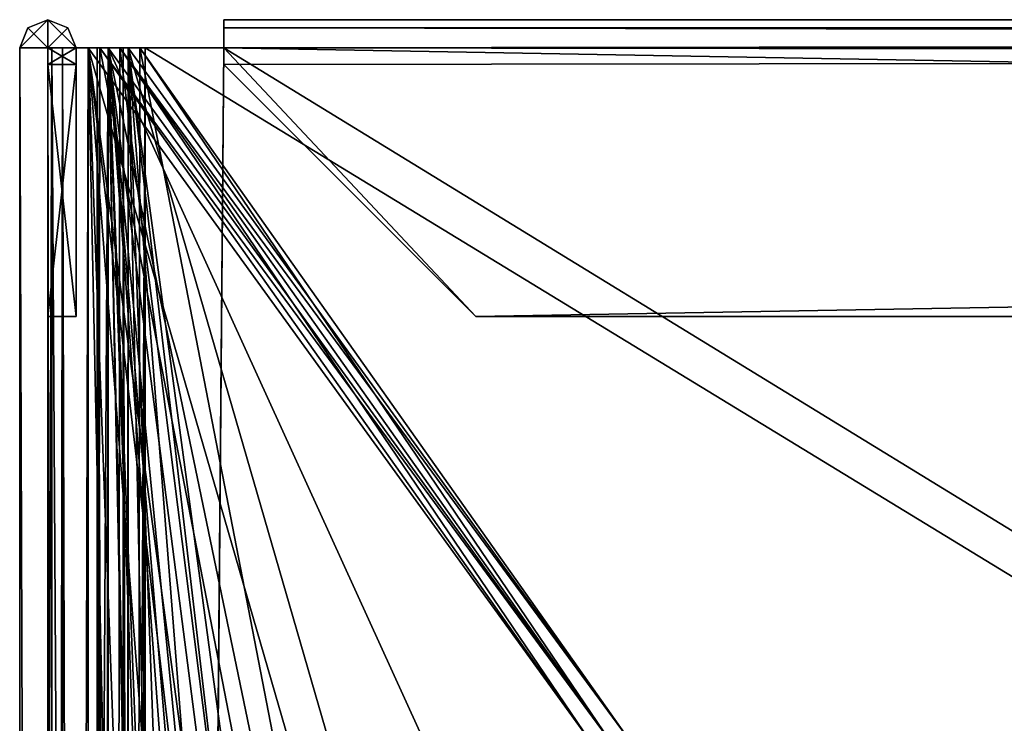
# Model space of a CAD drawing. Header units: inches. Extents: x -10 to 10, y -0.9 to 12.
# Tile 45 of 94: x -10 to -8.8, y 11.1 to 12. Entities that reach past the tile are written whole.
import ezdxf

# ---------------------------------------------------------------- set-up
doc = ezdxf.new("R2010")
doc.units = ezdxf.units.IN
doc.header["$LTSCALE"] = 65.326095
doc.header["$MEASUREMENT"] = 0
for name, color, linetype in [('1', 7, 'CONTINUOUS'), ('10', 7, 'CONTINUOUS'), ('13', 7, 'CONTINUOUS'), ('15', 7, 'CONTINUOUS'), ('16', 7, 'CONTINUOUS'), ('179', 7, 'CONTINUOUS'), ('18', 7, 'CONTINUOUS'), ('180', 7, 'CONTINUOUS'), ('181', 7, 'CONTINUOUS'), ('184', 7, 'CONTINUOUS'), ('185', 7, 'CONTINUOUS'), ('186', 7, 'CONTINUOUS'), ('194', 7, 'CONTINUOUS'), ('196', 7, 'CONTINUOUS'), ('2', 7, 'CONTINUOUS'), ('20', 7, 'CONTINUOUS'), ('209', 7, 'CONTINUOUS'), ('232', 7, 'CONTINUOUS'), ('233', 7, 'CONTINUOUS'), ('234', 7, 'CONTINUOUS'), ('236', 7, 'CONTINUOUS'), ('237', 7, 'CONTINUOUS'), ('239', 7, 'CONTINUOUS'), ('240', 7, 'CONTINUOUS'), ('242', 7, 'CONTINUOUS'), ('3', 7, 'CONTINUOUS'), ('33', 7, 'CONTINUOUS'), ('34', 7, 'CONTINUOUS'), ('4', 7, 'CONTINUOUS'), ('5', 7, 'CONTINUOUS'), ('529', 7, 'CONTINUOUS'), ('530', 7, 'CONTINUOUS'), ('531', 7, 'CONTINUOUS'), ('534', 7, 'CONTINUOUS'), ('535', 7, 'CONTINUOUS'), ('536', 7, 'CONTINUOUS'), ('541', 7, 'CONTINUOUS'), ('543', 7, 'CONTINUOUS'), ('544', 7, 'CONTINUOUS'), ('56', 7, 'CONTINUOUS'), ('562', 7, 'CONTINUOUS'), ('57', 7, 'CONTINUOUS'), ('58', 7, 'CONTINUOUS'), ('584', 7, 'CONTINUOUS'), ('585', 7, 'CONTINUOUS'), ('586', 7, 'CONTINUOUS'), ('587', 7, 'CONTINUOUS'), ('589', 7, 'CONTINUOUS'), ('59', 7, 'CONTINUOUS'), ('590', 7, 'CONTINUOUS'), ('593', 7, 'CONTINUOUS'), ('6', 7, 'CONTINUOUS'), ('60', 7, 'CONTINUOUS'), ('61', 7, 'CONTINUOUS'), ('62', 7, 'CONTINUOUS'), ('63', 7, 'CONTINUOUS'), ('64', 7, 'CONTINUOUS'), ('65', 7, 'CONTINUOUS'), ('66', 7, 'CONTINUOUS'), ('7', 7, 'CONTINUOUS'), ('8', 7, 'CONTINUOUS'), ('9', 7, 'CONTINUOUS')]:
    doc.layers.add(name, color=color, linetype=linetype)

msp = doc.modelspace()

# ---------------------------------------------------------------- linework, layer by layer
at = {"layer": '1', "color": 252, "linetype": 'Continuous', "true_color": 0x8b959c}
for points in [[(-9.9129, 12, 9.8621), (-9.8981, 12, 9.8473), (-9.2759, 11.12, 9.2251), (-9.9129, 12, 9.8621)], [(-9.9129, 0, 9.8621), (-9.9129, 12, 9.8621), (-9.6877, 1.331, 9.6369), (-9.9129, 0, 9.8621)], [(-9.9129, 12, 9.8621), (-9.2759, 11.12, 9.2251), (-9.4297, 10.331, 9.379), (-9.9129, 12, 9.8621)], [(-9.6877, 1.331, 9.6369), (-9.9129, 12, 9.8621), (-9.6877, 5.831, 9.6369), (-9.6877, 1.331, 9.6369)], [(-9.6877, 5.831, 9.6369), (-9.9129, 12, 9.8621), (-9.4297, 5.831, 9.379), (-9.6877, 5.831, 9.6369)], [(-9.4297, 5.831, 9.379), (-9.9129, 12, 9.8621), (-9.6547, 9.7985, 9.6039), (-9.4297, 5.831, 9.379)], [(-9.6547, 9.7985, 9.6039), (-9.9129, 12, 9.8621), (-9.6877, 10.331, 9.6369), (-9.6547, 9.7985, 9.6039)], [(-9.6877, 10.331, 9.6369), (-9.9129, 12, 9.8621), (-9.4297, 10.331, 9.379), (-9.6877, 10.331, 9.6369)]]:
    msp.add_3dface(points, dxfattribs=at)
at = {"layer": '10', "color": 252, "linetype": 'Continuous', "true_color": 0x8b959c}
for points in [[(-9.8875, 0, -9.8875), (-9.8875, 12, -9.8875), (-9.6659, 1.281, -9.6659), (-9.8875, 0, -9.8875)], [(-9.8875, 12, -9.8875), (-9.8727, 12, -9.8727), (-9.2505, 11.12, -9.2505), (-9.8875, 12, -9.8875)], [(-9.8875, 12, -9.8875), (-9.2505, 11.12, -9.2505), (-9.4007, 10.931, -9.4007), (-9.8875, 12, -9.8875)], [(-9.8875, 12, -9.8875), (-9.6659, 1.931, -9.6659), (-9.6659, 1.281, -9.6659), (-9.8875, 12, -9.8875)], [(-9.6659, 1.931, -9.6659), (-9.8875, 12, -9.8875), (-9.6659, 5.781, -9.6659), (-9.6659, 1.931, -9.6659)], [(-9.8875, 12, -9.8875), (-9.6659, 6.431, -9.6659), (-9.6659, 5.781, -9.6659), (-9.8875, 12, -9.8875)], [(-9.6659, 6.431, -9.6659), (-9.8875, 12, -9.8875), (-9.5902, 8.031, -9.5902), (-9.6659, 6.431, -9.6659)], [(-9.8875, 12, -9.8875), (-9.4007, 10.931, -9.4007), (-9.6659, 10.931, -9.6659), (-9.8875, 12, -9.8875)], [(-9.6659, 10.281, -9.6659), (-9.8875, 12, -9.8875), (-9.6659, 10.931, -9.6659), (-9.6659, 10.281, -9.6659)], [(-9.8875, 12, -9.8875), (-9.6659, 10.281, -9.6659), (-9.5048, 8.1007, -9.5048), (-9.8875, 12, -9.8875)], [(-9.5902, 8.031, -9.5902), (-9.8875, 12, -9.8875), (-9.5618, 8.1007, -9.5618), (-9.5902, 8.031, -9.5902)], [(-9.5618, 8.1007, -9.5618), (-9.8875, 12, -9.8875), (-9.5048, 8.1007, -9.5048), (-9.5618, 8.1007, -9.5618)]]:
    msp.add_3dface(points, dxfattribs=at)
at = {"layer": '13', "color": 252, "linetype": 'Continuous', "true_color": 0x8b959c}
for points in [[(-9.8981, 12, 9.8473), (-9.9129, 12, 9.8621), (-9.8875, 12, 9.8875), (-9.8981, 12, 9.8473)], [(-9.8981, 12, 9.8473), (-9.8875, 12, 9.8875), (-9.8727, 12, 9.8727), (-9.8981, 12, 9.8473)]]:
    msp.add_3dface(points, dxfattribs=at)
at = {"layer": '15', "color": 252, "linetype": 'Continuous', "true_color": 0x8b959c}
for points in [[(-10, 12, 9.8409), (-9.9593, 12, 9.9018), (-9.9641, 12, 9.8409), (-10, 12, 9.8409)], [(-9.9641, 12, 9.8409), (-9.9593, 12, 9.9018), (-9.9456, 12, 9.8686), (-9.9641, 12, 9.8409)], [(-9.9129, 12, 9.8621), (-9.9593, 12, 9.9018), (-9.8875, 12, 9.8875), (-9.9129, 12, 9.8621)], [(-9.9593, 12, 9.9018), (-9.9129, 12, 9.8621), (-9.9456, 12, 9.8686), (-9.9593, 12, 9.9018)]]:
    msp.add_3dface(points, dxfattribs=at)
at = {"layer": '16', "color": 252, "linetype": 'Continuous', "true_color": 0x8b959c}
for points in [[(-10, 12, 9.7409), (-10, 12, 9.8409), (-9.9641, 12, 9.7409), (-10, 12, 9.7409)], [(-10, 12, 9.8409), (-9.9641, 12, 9.8409), (-9.9641, 12, 9.7409), (-10, 12, 9.8409)]]:
    msp.add_3dface(points, dxfattribs=at)
at = {"layer": '179', "color": 252, "linetype": 'Continuous', "true_color": 0x8b959c}
for points in [[(-9.8409, 0, 9.9641), (-9.8409, 12, 9.9641), (-9.7409, 12, 9.9641), (-9.8409, 0, 9.9641)], [(9.8409, 0, 9.9641), (-9.8409, 0, 9.9641), (9.8409, 12, 9.9641), (9.8409, 0, 9.9641)], [(9.8409, 12, 9.9641), (-9.8409, 0, 9.9641), (9.7409, 12, 9.9641), (9.8409, 12, 9.9641)], [(-9.8409, 0, 9.9641), (-9.7409, 12, 9.9641), (9.7409, 12, 9.9641), (-9.8409, 0, 9.9641)]]:
    msp.add_3dface(points, dxfattribs=at)
at = {"layer": '18', "color": 252, "linetype": 'Continuous', "true_color": 0x8b959c}
for points in [[(-9.9593, 12, -9.9018), (-10, 12, -9.8409), (-9.9641, 12, -9.8409), (-9.9593, 12, -9.9018)], [(-9.9593, 12, -9.9018), (-9.9641, 12, -9.8409), (-9.9456, 12, -9.8686), (-9.9593, 12, -9.9018)], [(-9.9129, 12, -9.8621), (-9.8875, 12, -9.8875), (-9.9593, 12, -9.9018), (-9.9129, 12, -9.8621)], [(-9.9129, 12, -9.8621), (-9.9593, 12, -9.9018), (-9.9456, 12, -9.8686), (-9.9129, 12, -9.8621)]]:
    msp.add_3dface(points, dxfattribs=at)
at = {"layer": '180', "color": 252, "linetype": 'Continuous', "true_color": 0x8b959c}
for points in [[(-9.8621, 0, 9.9129), (-9.8621, 12, 9.9129), (-9.8686, 12, 9.9456), (-9.8621, 0, 9.9129)], [(-9.8686, 0, 9.9456), (-9.8621, 0, 9.9129), (-9.8686, 12, 9.9456), (-9.8686, 0, 9.9456)], [(-9.8409, 0, 9.9641), (-9.8686, 0, 9.9456), (-9.8409, 12, 9.9641), (-9.8409, 0, 9.9641)], [(-9.8409, 12, 9.9641), (-9.8686, 0, 9.9456), (-9.8686, 12, 9.9456), (-9.8409, 12, 9.9641)]]:
    msp.add_3dface(points, dxfattribs=at)
at = {"layer": '181', "color": 252, "linetype": 'Continuous', "true_color": 0x8b959c}
for points in [[(-9.8621, 12, 9.9129), (-9.8621, 0, 9.9129), (-9.8473, 12, 9.8981), (-9.8621, 12, 9.9129)], [(-9.8473, 12, 9.8981), (-9.8621, 0, 9.9129), (-9.6405, 10.931, 9.6913), (-9.8473, 12, 9.8981)], [(-9.2251, 11.12, 9.2759), (-9.8473, 12, 9.8981), (-9.6405, 10.931, 9.6913), (-9.2251, 11.12, 9.2759)]]:
    msp.add_3dface(points, dxfattribs=at)
at = {"layer": '184', "color": 252, "linetype": 'Continuous', "true_color": 0x8b959c}
for points in [[(-9.8409, 0, 10), (9.8409, 0, 10), (-9.8409, 12, 10), (-9.8409, 0, 10)], [(-9.8409, 12, 10), (9.8409, 0, 10), (-9.7409, 12, 10), (-9.8409, 12, 10)], [(-9.7409, 12, 10), (9.8409, 0, 10), (9.7409, 12, 10), (-9.7409, 12, 10)]]:
    msp.add_3dface(points, dxfattribs=at)
at = {"layer": '185', "color": 252, "linetype": 'Continuous', "true_color": 0x8b959c}
for points in [[(-9.8409, 0, 10), (-9.8409, 12, 10), (-9.9018, 12, 9.9593), (-9.8409, 0, 10)], [(-9.9018, 0, 9.9593), (-9.8409, 0, 10), (-9.9018, 12, 9.9593), (-9.9018, 0, 9.9593)], [(-9.8875, 0, 9.8875), (-9.9018, 0, 9.9593), (-9.8875, 12, 9.8875), (-9.8875, 0, 9.8875)], [(-9.8875, 12, 9.8875), (-9.9018, 0, 9.9593), (-9.9018, 12, 9.9593), (-9.8875, 12, 9.8875)]]:
    msp.add_3dface(points, dxfattribs=at)
at = {"layer": '186', "color": 252, "linetype": 'Continuous', "true_color": 0x8b959c}
for points in [[(-9.8875, 0, 9.8875), (-9.8875, 12, 9.8875), (-9.6659, 1.281, 9.6659), (-9.8875, 0, 9.8875)], [(-9.8875, 12, 9.8875), (-9.8727, 12, 9.8727), (-9.2505, 11.12, 9.2505), (-9.8875, 12, 9.8875)], [(-9.8875, 12, 9.8875), (-9.2505, 11.12, 9.2505), (-9.4007, 10.931, 9.4007), (-9.8875, 12, 9.8875)], [(-9.8875, 12, 9.8875), (-9.6659, 1.931, 9.6659), (-9.6659, 1.281, 9.6659), (-9.8875, 12, 9.8875)], [(-9.6659, 1.931, 9.6659), (-9.8875, 12, 9.8875), (-9.6659, 5.781, 9.6659), (-9.6659, 1.931, 9.6659)], [(-9.8875, 12, 9.8875), (-9.6659, 6.431, 9.6659), (-9.6659, 5.781, 9.6659), (-9.8875, 12, 9.8875)], [(-9.6659, 6.431, 9.6659), (-9.8875, 12, 9.8875), (-9.5902, 8.031, 9.5902), (-9.6659, 6.431, 9.6659)], [(-9.8875, 12, 9.8875), (-9.4007, 10.931, 9.4007), (-9.6659, 10.931, 9.6659), (-9.8875, 12, 9.8875)], [(-9.6659, 10.281, 9.6659), (-9.8875, 12, 9.8875), (-9.6659, 10.931, 9.6659), (-9.6659, 10.281, 9.6659)], [(-9.8875, 12, 9.8875), (-9.6659, 10.281, 9.6659), (-9.5048, 8.1007, 9.5048), (-9.8875, 12, 9.8875)], [(-9.5902, 8.031, 9.5902), (-9.8875, 12, 9.8875), (-9.5618, 8.1007, 9.5618), (-9.5902, 8.031, 9.5902)], [(-9.5618, 8.1007, 9.5618), (-9.8875, 12, 9.8875), (-9.5048, 8.1007, 9.5048), (-9.5618, 8.1007, 9.5618)]]:
    msp.add_3dface(points, dxfattribs=at)
at = {"layer": '194', "color": 252, "linetype": 'Continuous', "true_color": 0x8b959c}
for points in [[(-9.8621, 12, 9.9129), (-9.8875, 12, 9.8875), (-9.9018, 12, 9.9593), (-9.8621, 12, 9.9129)], [(-9.8621, 12, 9.9129), (-9.9018, 12, 9.9593), (-9.8686, 12, 9.9456), (-9.8621, 12, 9.9129)], [(-9.9018, 12, 9.9593), (-9.8409, 12, 10), (-9.8409, 12, 9.9641), (-9.9018, 12, 9.9593)], [(-9.9018, 12, 9.9593), (-9.8409, 12, 9.9641), (-9.8686, 12, 9.9456), (-9.9018, 12, 9.9593)]]:
    msp.add_3dface(points, dxfattribs=at)
at = {"layer": '196', "color": 252, "linetype": 'Continuous', "true_color": 0x8b959c}
for points in [[(-9.8875, 12, 9.8875), (-9.8621, 12, 9.9129), (-9.8727, 12, 9.8727), (-9.8875, 12, 9.8875)], [(-9.8621, 12, 9.9129), (-9.8473, 12, 9.8981), (-9.8727, 12, 9.8727), (-9.8621, 12, 9.9129)]]:
    msp.add_3dface(points, dxfattribs=at)
at = {"layer": '2', "color": 252, "linetype": 'Continuous', "true_color": 0x8b959c}
for points in [[(-9.9456, 0, 9.8686), (-9.9641, 0, 9.8409), (-9.9456, 12, 9.8686), (-9.9456, 0, 9.8686)], [(-9.9641, 0, 9.8409), (-9.9641, 12, 9.8409), (-9.9456, 12, 9.8686), (-9.9641, 0, 9.8409)], [(-9.9129, 12, 9.8621), (-9.9129, 0, 9.8621), (-9.9456, 0, 9.8686), (-9.9129, 12, 9.8621)], [(-9.9129, 12, 9.8621), (-9.9456, 0, 9.8686), (-9.9456, 12, 9.8686), (-9.9129, 12, 9.8621)]]:
    msp.add_3dface(points, dxfattribs=at)
at = {"layer": '20', "color": 252, "linetype": 'Continuous', "true_color": 0x8b959c}
for points in [[(-9.9129, 12, -9.8621), (-9.8981, 12, -9.8473), (-9.8727, 12, -9.8727), (-9.9129, 12, -9.8621)], [(-9.8875, 12, -9.8875), (-9.9129, 12, -9.8621), (-9.8727, 12, -9.8727), (-9.8875, 12, -9.8875)]]:
    msp.add_3dface(points, dxfattribs=at)
at = {"layer": '209', "color": 252, "linetype": 'Continuous', "true_color": 0x8b959c}
for points in [[(-9.8473, 12, 9.8981), (-9.2251, 11.12, 9.2759), (-9.8727, 12, 9.8727), (-9.8473, 12, 9.8981)], [(-9.8727, 12, 9.8727), (-9.2251, 11.12, 9.2759), (-9.2505, 11.12, 9.2505), (-9.8727, 12, 9.8727)]]:
    msp.add_3dface(points, dxfattribs=at)
at = {"layer": '232', "color": 252, "linetype": 'Continuous', "true_color": 0x8b959c}
for points in [[(-9.7409, 12.0359, 9.9641), (-9.7409, 12.0254, 9.9895), (9.7409, 12.0359, 9.9641), (-9.7409, 12.0359, 9.9641)], [(9.7409, 12.0359, 9.9641), (-9.7409, 12.0254, 9.9895), (9.7409, 12.0254, 9.9895), (9.7409, 12.0359, 9.9641)], [(-9.7409, 12.0254, 9.9387), (-9.7409, 12.0359, 9.9641), (9.7409, 12.0254, 9.9387), (-9.7409, 12.0254, 9.9387)], [(9.7409, 12.0254, 9.9387), (-9.7409, 12.0359, 9.9641), (9.7409, 12.0359, 9.9641), (9.7409, 12.0254, 9.9387)], [(-9.7409, 12, 10), (9.7409, 12, 10), (9.7409, 12.0254, 9.9895), (-9.7409, 12, 10)], [(-9.7409, 12.0254, 9.9895), (-9.7409, 12, 10), (9.7409, 12.0254, 9.9895), (-9.7409, 12.0254, 9.9895)], [(9.7409, 12, 9.9282), (-9.7409, 12, 9.9282), (-9.7409, 12.0254, 9.9387), (9.7409, 12, 9.9282)], [(9.7409, 12, 9.9282), (-9.7409, 12.0254, 9.9387), (9.7409, 12.0254, 9.9387), (9.7409, 12, 9.9282)]]:
    msp.add_3dface(points, dxfattribs=at)
at = {"layer": '233', "color": 252, "linetype": 'Continuous', "true_color": 0x8b959c}
for points in [[(-9.7409, 12, 9.9282), (9.7409, 12, 9.9282), (-9.7409, 11.979, 9.9282), (-9.7409, 12, 9.9282)], [(-9.7409, 11.979, 9.9282), (9.7409, 12, 9.9282), (-9.4209, 11.659, 9.9282), (-9.7409, 11.979, 9.9282)], [(-9.4209, 11.659, 9.9282), (9.7409, 12, 9.9282), (9.4209, 11.659, 9.9282), (-9.4209, 11.659, 9.9282)]]:
    msp.add_3dface(points, dxfattribs=at)
at = {"layer": '234', "color": 252, "linetype": 'Continuous', "true_color": 0x8b959c}
for points in [[(9.7409, 12, 9.9641), (-9.7409, 12, 9.9641), (9.7409, 11.979, 9.9641), (9.7409, 12, 9.9641)], [(9.4209, 11.659, 9.9641), (-9.7409, 12, 9.9641), (-9.4209, 11.659, 9.9641), (9.4209, 11.659, 9.9641)], [(-9.7409, 12, 9.9641), (9.4209, 11.659, 9.9641), (9.7409, 11.979, 9.9641), (-9.7409, 12, 9.9641)], [(-9.4209, 11.659, 9.9641), (-9.7409, 12, 9.9641), (-9.7409, 11.979, 9.9641), (-9.4209, 11.659, 9.9641)]]:
    msp.add_3dface(points, dxfattribs=at)
at = {"layer": '236', "color": 252, "linetype": 'Continuous', "true_color": 0x8b959c}
for points in [[(-9.7409, 12, 9.9282), (-9.7409, 11.979, 9.9282), (-9.7409, 11.979, 9.9641), (-9.7409, 12, 9.9282)], [(-9.7409, 12, 9.9641), (-9.7409, 12, 9.9282), (-9.7409, 11.979, 9.9641), (-9.7409, 12, 9.9641)]]:
    msp.add_3dface(points, dxfattribs=at)
at = {"layer": '237', "color": 252, "linetype": 'Continuous', "true_color": 0x8b959c}
for points in [[(-9.4209, 11.659, 9.9282), (9.4209, 11.659, 9.9282), (-9.4209, 11.659, 9.9641), (-9.4209, 11.659, 9.9282)], [(9.4209, 11.659, 9.9282), (9.4209, 11.659, 9.9641), (-9.4209, 11.659, 9.9641), (9.4209, 11.659, 9.9282)]]:
    msp.add_3dface(points, dxfattribs=at)
at = {"layer": '239', "color": 252, "linetype": 'Continuous', "true_color": 0x8b959c}
for points in [[(-9.7409, 12, 10), (-9.7409, 12.0254, 9.9895), (-9.7409, 12.0359, 9.9641), (-9.7409, 12, 10)], [(-9.7409, 12, 10), (-9.7409, 12.0359, 9.9641), (-9.7409, 12, 9.9641), (-9.7409, 12, 10)], [(-9.7409, 12.0359, 9.9641), (-9.7409, 12.0254, 9.9387), (-9.7409, 12, 9.9641), (-9.7409, 12.0359, 9.9641)], [(-9.7409, 12.0254, 9.9387), (-9.7409, 12, 9.9282), (-9.7409, 12, 9.9641), (-9.7409, 12.0254, 9.9387)]]:
    msp.add_3dface(points, dxfattribs=at)
at = {"layer": '240', "color": 252, "linetype": 'Continuous', "true_color": 0x8b959c}
for points in [[(-9.8409, 12, 10), (-9.7409, 12, 10), (-9.8409, 12, 9.9641), (-9.8409, 12, 10)], [(-9.8409, 12, 9.9641), (-9.7409, 12, 10), (-9.7409, 12, 9.9641), (-9.8409, 12, 9.9641)]]:
    msp.add_3dface(points, dxfattribs=at)
at = {"layer": '242', "color": 252, "linetype": 'Continuous', "true_color": 0x8b959c}
for points in [[(-9.7409, 11.979, 9.9282), (-9.4209, 11.659, 9.9282), (-9.7409, 11.979, 9.9641), (-9.7409, 11.979, 9.9282)], [(-9.4209, 11.659, 9.9282), (-9.4209, 11.659, 9.9641), (-9.7409, 11.979, 9.9641), (-9.4209, 11.659, 9.9282)]]:
    msp.add_3dface(points, dxfattribs=at)
at = {"layer": '3', "color": 252, "linetype": 'Continuous', "true_color": 0x8b959c}
for points in [[(-9.9641, 0, -9.8409), (-9.9641, 12, -9.8409), (-9.9641, 12, -9.7409), (-9.9641, 0, -9.8409)], [(-9.9641, 0, 9.8409), (-9.9641, 0, -9.8409), (-9.9641, 12, 9.8409), (-9.9641, 0, 9.8409)], [(-9.9641, 12, 9.8409), (-9.9641, 0, -9.8409), (-9.9641, 12, 9.7409), (-9.9641, 12, 9.8409)], [(-9.9641, 0, -9.8409), (-9.9641, 12, -9.7409), (-9.9641, 12, 9.7409), (-9.9641, 0, -9.8409)]]:
    msp.add_3dface(points, dxfattribs=at)
at = {"layer": '33', "color": 252, "linetype": 'Continuous', "true_color": 0x8b959c}
for points in [[(-9.8981, 12, -9.8473), (-9.2759, 11.12, -9.2251), (-9.8727, 12, -9.8727), (-9.8981, 12, -9.8473)], [(-9.8727, 12, -9.8727), (-9.2759, 11.12, -9.2251), (-9.2505, 11.12, -9.2505), (-9.8727, 12, -9.8727)]]:
    msp.add_3dface(points, dxfattribs=at)
at = {"layer": '34', "color": 252, "linetype": 'Continuous', "true_color": 0x8b959c}
for points in [[(-9.2759, 11.12, 9.2251), (-9.8981, 12, 9.8473), (-9.2505, 11.12, 9.2505), (-9.2759, 11.12, 9.2251)], [(-9.2505, 11.12, 9.2505), (-9.8981, 12, 9.8473), (-9.8727, 12, 9.8727), (-9.2505, 11.12, 9.2505)]]:
    msp.add_3dface(points, dxfattribs=at)
at = {"layer": '4', "color": 252, "linetype": 'Continuous', "true_color": 0x8b959c}
for points in [[(-9.9641, 0, -9.8409), (-9.9456, 0, -9.8686), (-9.9641, 12, -9.8409), (-9.9641, 0, -9.8409)], [(-9.9641, 12, -9.8409), (-9.9456, 0, -9.8686), (-9.9456, 12, -9.8686), (-9.9641, 12, -9.8409)], [(-9.9129, 0, -9.8621), (-9.9129, 12, -9.8621), (-9.9456, 12, -9.8686), (-9.9129, 0, -9.8621)], [(-9.9456, 0, -9.8686), (-9.9129, 0, -9.8621), (-9.9456, 12, -9.8686), (-9.9456, 0, -9.8686)]]:
    msp.add_3dface(points, dxfattribs=at)
at = {"layer": '5', "color": 252, "linetype": 'Continuous', "true_color": 0x8b959c}
for points in [[(-9.9129, 12, -9.8621), (-9.9129, 0, -9.8621), (-9.8981, 12, -9.8473), (-9.9129, 12, -9.8621)], [(-9.8981, 12, -9.8473), (-9.9129, 0, -9.8621), (-9.6913, 10.931, -9.6405), (-9.8981, 12, -9.8473)], [(-9.2759, 11.12, -9.2251), (-9.8981, 12, -9.8473), (-9.6913, 10.931, -9.6405), (-9.2759, 11.12, -9.2251)]]:
    msp.add_3dface(points, dxfattribs=at)
at = {"layer": '529', "color": 252, "linetype": 'Continuous', "true_color": 0x8b959c}
for points in [[(-9.8621, 12, -9.9129), (-9.8473, 12, -9.8981), (-9.2251, 11.12, -9.2759), (-9.8621, 12, -9.9129)], [(-9.8621, 0, -9.9129), (-9.8621, 12, -9.9129), (-9.6369, 1.331, -9.6877), (-9.8621, 0, -9.9129)], [(-9.8621, 12, -9.9129), (-9.2251, 11.12, -9.2759), (-9.379, 10.331, -9.4297), (-9.8621, 12, -9.9129)], [(-9.6369, 1.331, -9.6877), (-9.8621, 12, -9.9129), (-9.6369, 5.831, -9.6877), (-9.6369, 1.331, -9.6877)], [(-9.6369, 5.831, -9.6877), (-9.8621, 12, -9.9129), (-9.379, 5.831, -9.4297), (-9.6369, 5.831, -9.6877)], [(-9.379, 5.831, -9.4297), (-9.8621, 12, -9.9129), (-9.6039, 9.7985, -9.6547), (-9.379, 5.831, -9.4297)], [(-9.6039, 9.7985, -9.6547), (-9.8621, 12, -9.9129), (-9.6369, 10.331, -9.6877), (-9.6039, 9.7985, -9.6547)], [(-9.6369, 10.331, -9.6877), (-9.8621, 12, -9.9129), (-9.379, 10.331, -9.4297), (-9.6369, 10.331, -9.6877)]]:
    msp.add_3dface(points, dxfattribs=at)
at = {"layer": '530', "color": 252, "linetype": 'Continuous', "true_color": 0x8b959c}
for points in [[(-9.8621, 12, -9.9129), (-9.8621, 0, -9.9129), (-9.8686, 0, -9.9456), (-9.8621, 12, -9.9129)], [(-9.8621, 12, -9.9129), (-9.8686, 0, -9.9456), (-9.8686, 12, -9.9456), (-9.8621, 12, -9.9129)], [(-9.8686, 0, -9.9456), (-9.8409, 0, -9.9641), (-9.8686, 12, -9.9456), (-9.8686, 0, -9.9456)], [(-9.8409, 0, -9.9641), (-9.8409, 12, -9.9641), (-9.8686, 12, -9.9456), (-9.8409, 0, -9.9641)]]:
    msp.add_3dface(points, dxfattribs=at)
at = {"layer": '531', "color": 252, "linetype": 'Continuous', "true_color": 0x8b959c}
for points in [[(-9.8409, 0, -9.9641), (9.8409, 0, -9.9641), (-9.8409, 12, -9.9641), (-9.8409, 0, -9.9641)], [(-9.8409, 12, -9.9641), (9.8409, 0, -9.9641), (-9.7409, 12, -9.9641), (-9.8409, 12, -9.9641)], [(9.8409, 0, -9.9641), (9.7409, 12, -9.9641), (-9.7409, 12, -9.9641), (9.8409, 0, -9.9641)]]:
    msp.add_3dface(points, dxfattribs=at)
at = {"layer": '534', "color": 252, "linetype": 'Continuous', "true_color": 0x8b959c}
for points in [[(-9.8875, 12, -9.8875), (-9.8875, 0, -9.8875), (-9.8727, 12, -9.8727), (-9.8875, 12, -9.8875)], [(-9.8727, 12, -9.8727), (-9.8875, 0, -9.8875), (-9.6623, 10.331, -9.6623), (-9.8727, 12, -9.8727)], [(-9.2505, 11.12, -9.2505), (-9.8727, 12, -9.8727), (-9.6623, 10.331, -9.6623), (-9.2505, 11.12, -9.2505)]]:
    msp.add_3dface(points, dxfattribs=at)
at = {"layer": '535', "color": 252, "linetype": 'Continuous', "true_color": 0x8b959c}
for points in [[(-9.9018, 0, -9.9593), (-9.8875, 0, -9.8875), (-9.9018, 12, -9.9593), (-9.9018, 0, -9.9593)], [(-9.9018, 12, -9.9593), (-9.8875, 0, -9.8875), (-9.8875, 12, -9.8875), (-9.9018, 12, -9.9593)], [(-9.8409, 0, -10), (-9.9018, 0, -9.9593), (-9.8409, 12, -10), (-9.8409, 0, -10)], [(-9.8409, 12, -10), (-9.9018, 0, -9.9593), (-9.9018, 12, -9.9593), (-9.8409, 12, -10)]]:
    msp.add_3dface(points, dxfattribs=at)
at = {"layer": '536', "color": 252, "linetype": 'Continuous', "true_color": 0x8b959c}
for points in [[(-9.8409, 0, -10), (-9.8409, 12, -10), (-9.7409, 12, -10), (-9.8409, 0, -10)], [(9.8409, 0, -10), (-9.8409, 0, -10), (9.8409, 12, -10), (9.8409, 0, -10)], [(9.8409, 12, -10), (-9.8409, 0, -10), (9.7409, 12, -10), (9.8409, 12, -10)], [(9.7409, 12, -10), (-9.8409, 0, -10), (-9.7409, 12, -10), (9.7409, 12, -10)]]:
    msp.add_3dface(points, dxfattribs=at)
at = {"layer": '541', "color": 252, "linetype": 'Continuous', "true_color": 0x8b959c}
for points in [[(-9.8473, 12, -9.8981), (-9.8621, 12, -9.9129), (-9.8875, 12, -9.8875), (-9.8473, 12, -9.8981)], [(-9.8473, 12, -9.8981), (-9.8875, 12, -9.8875), (-9.8727, 12, -9.8727), (-9.8473, 12, -9.8981)]]:
    msp.add_3dface(points, dxfattribs=at)
at = {"layer": '543', "color": 252, "linetype": 'Continuous', "true_color": 0x8b959c}
for points in [[(-9.8621, 12, -9.9129), (-9.9018, 12, -9.9593), (-9.8875, 12, -9.8875), (-9.8621, 12, -9.9129)], [(-9.9018, 12, -9.9593), (-9.8621, 12, -9.9129), (-9.8686, 12, -9.9456), (-9.9018, 12, -9.9593)], [(-9.8409, 12, -10), (-9.9018, 12, -9.9593), (-9.8409, 12, -9.9641), (-9.8409, 12, -10)], [(-9.8409, 12, -9.9641), (-9.9018, 12, -9.9593), (-9.8686, 12, -9.9456), (-9.8409, 12, -9.9641)]]:
    msp.add_3dface(points, dxfattribs=at)
at = {"layer": '544', "color": 252, "linetype": 'Continuous', "true_color": 0x8b959c}
for points in [[(-9.7409, 12, -10), (-9.8409, 12, -10), (-9.7409, 12, -9.9641), (-9.7409, 12, -10)], [(-9.8409, 12, -10), (-9.8409, 12, -9.9641), (-9.7409, 12, -9.9641), (-9.8409, 12, -10)]]:
    msp.add_3dface(points, dxfattribs=at)
at = {"layer": '56', "color": 252, "linetype": 'Continuous', "true_color": 0x8b959c}
for points in [[(-10, 12, -9.7409), (-10, 12, 9.7409), (-9.9895, 12.0254, 9.7409), (-10, 12, -9.7409)], [(-9.9895, 12.0254, -9.7409), (-10, 12, -9.7409), (-9.9895, 12.0254, 9.7409), (-9.9895, 12.0254, -9.7409)], [(-9.9641, 12.0359, -9.7409), (-9.9895, 12.0254, -9.7409), (-9.9641, 12.0359, 9.7409), (-9.9641, 12.0359, -9.7409)], [(-9.9641, 12.0359, 9.7409), (-9.9895, 12.0254, -9.7409), (-9.9895, 12.0254, 9.7409), (-9.9641, 12.0359, 9.7409)], [(-9.9387, 12.0254, -9.7409), (-9.9641, 12.0359, -9.7409), (-9.9387, 12.0254, 9.7409), (-9.9387, 12.0254, -9.7409)], [(-9.9387, 12.0254, 9.7409), (-9.9641, 12.0359, -9.7409), (-9.9641, 12.0359, 9.7409), (-9.9387, 12.0254, 9.7409)], [(-9.9282, 12, 9.7409), (-9.9282, 12, -9.7409), (-9.9387, 12.0254, -9.7409), (-9.9282, 12, 9.7409)], [(-9.9282, 12, 9.7409), (-9.9387, 12.0254, -9.7409), (-9.9387, 12.0254, 9.7409), (-9.9282, 12, 9.7409)]]:
    msp.add_3dface(points, dxfattribs=at)
at = {"layer": '562', "color": 252, "linetype": 'Continuous', "true_color": 0x8b959c}
for points in [[(-9.2505, 11.12, -9.2505), (-9.8473, 12, -9.8981), (-9.8727, 12, -9.8727), (-9.2505, 11.12, -9.2505)], [(-9.2251, 11.12, -9.2759), (-9.8473, 12, -9.8981), (-9.2505, 11.12, -9.2505), (-9.2251, 11.12, -9.2759)]]:
    msp.add_3dface(points, dxfattribs=at)
at = {"layer": '57', "color": 252, "linetype": 'Continuous', "true_color": 0x8b959c}
for points in [[(-9.9282, 12, 9.7409), (-9.9282, 11.979, 9.7409), (-9.9282, 11.659, 9.4209), (-9.9282, 12, 9.7409)], [(-9.9282, 12, -9.7409), (-9.9282, 12, 9.7409), (-9.9282, 11.979, -9.7409), (-9.9282, 12, -9.7409)], [(-9.9282, 11.979, -9.7409), (-9.9282, 12, 9.7409), (-9.9282, 11.659, -9.4209), (-9.9282, 11.979, -9.7409)], [(-9.9282, 11.659, -9.4209), (-9.9282, 12, 9.7409), (-9.9282, 11.659, 9.4209), (-9.9282, 11.659, -9.4209)]]:
    msp.add_3dface(points, dxfattribs=at)
at = {"layer": '58', "color": 252, "linetype": 'Continuous', "true_color": 0x8b959c}
for points in [[(-9.9641, 12, 9.7409), (-9.9641, 12, -9.7409), (-9.9641, 11.979, 9.7409), (-9.9641, 12, 9.7409)], [(-9.9641, 11.659, 9.4209), (-9.9641, 12, -9.7409), (-9.9641, 11.659, -9.4209), (-9.9641, 11.659, 9.4209)], [(-9.9641, 12, -9.7409), (-9.9641, 11.659, 9.4209), (-9.9641, 11.979, 9.7409), (-9.9641, 12, -9.7409)], [(-9.9641, 11.659, -9.4209), (-9.9641, 12, -9.7409), (-9.9641, 11.979, -9.7409), (-9.9641, 11.659, -9.4209)]]:
    msp.add_3dface(points, dxfattribs=at)
at = {"layer": '584', "color": 252, "linetype": 'Continuous', "true_color": 0x8b959c}
for points in [[(9.7409, 12.0359, -9.9641), (9.7409, 12.0254, -9.9895), (-9.7409, 12.0359, -9.9641), (9.7409, 12.0359, -9.9641)], [(-9.7409, 12.0359, -9.9641), (9.7409, 12.0254, -9.9895), (-9.7409, 12.0254, -9.9895), (-9.7409, 12.0359, -9.9641)], [(9.7409, 12.0254, -9.9387), (9.7409, 12.0359, -9.9641), (-9.7409, 12.0254, -9.9387), (9.7409, 12.0254, -9.9387)], [(-9.7409, 12.0254, -9.9387), (9.7409, 12.0359, -9.9641), (-9.7409, 12.0359, -9.9641), (-9.7409, 12.0254, -9.9387)], [(9.7409, 12, -10), (-9.7409, 12, -10), (-9.7409, 12.0254, -9.9895), (9.7409, 12, -10)], [(9.7409, 12.0254, -9.9895), (9.7409, 12, -10), (-9.7409, 12.0254, -9.9895), (9.7409, 12.0254, -9.9895)], [(-9.7409, 12, -9.9282), (9.7409, 12, -9.9282), (9.7409, 12.0254, -9.9387), (-9.7409, 12, -9.9282)], [(-9.7409, 12, -9.9282), (9.7409, 12.0254, -9.9387), (-9.7409, 12.0254, -9.9387), (-9.7409, 12, -9.9282)]]:
    msp.add_3dface(points, dxfattribs=at)
at = {"layer": '585', "color": 252, "linetype": 'Continuous', "true_color": 0x8b959c}
for points in [[(-9.7409, 12, -9.9282), (-9.7409, 11.979, -9.9282), (-9.4209, 11.659, -9.9282), (-9.7409, 12, -9.9282)], [(9.7409, 12, -9.9282), (-9.7409, 12, -9.9282), (9.7409, 11.979, -9.9282), (9.7409, 12, -9.9282)], [(9.7409, 11.979, -9.9282), (-9.7409, 12, -9.9282), (9.4209, 11.659, -9.9282), (9.7409, 11.979, -9.9282)], [(9.4209, 11.659, -9.9282), (-9.7409, 12, -9.9282), (-9.4209, 11.659, -9.9282), (9.4209, 11.659, -9.9282)]]:
    msp.add_3dface(points, dxfattribs=at)
at = {"layer": '586', "color": 252, "linetype": 'Continuous', "true_color": 0x8b959c}
for points in [[(-9.7409, 12, -9.9641), (9.7409, 12, -9.9641), (-9.7409, 11.979, -9.9641), (-9.7409, 12, -9.9641)], [(9.7409, 12, -9.9641), (-9.4209, 11.659, -9.9641), (-9.7409, 11.979, -9.9641), (9.7409, 12, -9.9641)], [(-9.4209, 11.659, -9.9641), (9.7409, 12, -9.9641), (9.4209, 11.659, -9.9641), (-9.4209, 11.659, -9.9641)]]:
    msp.add_3dface(points, dxfattribs=at)
at = {"layer": '587', "color": 252, "linetype": 'Continuous', "true_color": 0x8b959c}
for points in [[(-9.7409, 11.979, -9.9282), (-9.7409, 12, -9.9282), (-9.7409, 12, -9.9641), (-9.7409, 11.979, -9.9282)], [(-9.7409, 11.979, -9.9282), (-9.7409, 12, -9.9641), (-9.7409, 11.979, -9.9641), (-9.7409, 11.979, -9.9282)]]:
    msp.add_3dface(points, dxfattribs=at)
at = {"layer": '589', "color": 252, "linetype": 'Continuous', "true_color": 0x8b959c}
for points in [[(9.4209, 11.659, -9.9282), (-9.4209, 11.659, -9.9282), (9.4209, 11.659, -9.9641), (9.4209, 11.659, -9.9282)], [(-9.4209, 11.659, -9.9282), (-9.4209, 11.659, -9.9641), (9.4209, 11.659, -9.9641), (-9.4209, 11.659, -9.9282)]]:
    msp.add_3dface(points, dxfattribs=at)
at = {"layer": '59', "color": 252, "linetype": 'Continuous', "true_color": 0x8b959c}
for points in [[(-9.9282, 11.979, 9.7409), (-9.9282, 12, 9.7409), (-9.9641, 12, 9.7409), (-9.9282, 11.979, 9.7409)], [(-9.9282, 11.979, 9.7409), (-9.9641, 12, 9.7409), (-9.9641, 11.979, 9.7409), (-9.9282, 11.979, 9.7409)]]:
    msp.add_3dface(points, dxfattribs=at)
at = {"layer": '590', "color": 252, "linetype": 'Continuous', "true_color": 0x8b959c}
for points in [[(-9.7409, 12, -9.9282), (-9.7409, 12.0254, -9.9387), (-9.7409, 12.0359, -9.9641), (-9.7409, 12, -9.9282)], [(-9.7409, 12, -9.9282), (-9.7409, 12.0359, -9.9641), (-9.7409, 12, -9.9641), (-9.7409, 12, -9.9282)], [(-9.7409, 12.0359, -9.9641), (-9.7409, 12.0254, -9.9895), (-9.7409, 12, -9.9641), (-9.7409, 12.0359, -9.9641)], [(-9.7409, 12.0254, -9.9895), (-9.7409, 12, -10), (-9.7409, 12, -9.9641), (-9.7409, 12.0254, -9.9895)]]:
    msp.add_3dface(points, dxfattribs=at)
at = {"layer": '593', "color": 252, "linetype": 'Continuous', "true_color": 0x8b959c}
for points in [[(-9.4209, 11.659, -9.9282), (-9.7409, 11.979, -9.9282), (-9.4209, 11.659, -9.9641), (-9.4209, 11.659, -9.9282)], [(-9.4209, 11.659, -9.9641), (-9.7409, 11.979, -9.9282), (-9.7409, 11.979, -9.9641), (-9.4209, 11.659, -9.9641)]]:
    msp.add_3dface(points, dxfattribs=at)
at = {"layer": '6', "color": 252, "linetype": 'Continuous', "true_color": 0x8b959c}
for points in [[(-9.8875, 12, 9.8875), (-9.8875, 0, 9.8875), (-9.8727, 12, 9.8727), (-9.8875, 12, 9.8875)], [(-9.8727, 12, 9.8727), (-9.8875, 0, 9.8875), (-9.6623, 10.331, 9.6623), (-9.8727, 12, 9.8727)], [(-9.2505, 11.12, 9.2505), (-9.8727, 12, 9.8727), (-9.6623, 10.331, 9.6623), (-9.2505, 11.12, 9.2505)]]:
    msp.add_3dface(points, dxfattribs=at)
at = {"layer": '60', "color": 252, "linetype": 'Continuous', "true_color": 0x8b959c}
for points in [[(-9.9282, 12, -9.7409), (-9.9282, 11.979, -9.7409), (-9.9641, 11.979, -9.7409), (-9.9282, 12, -9.7409)], [(-9.9641, 12, -9.7409), (-9.9282, 12, -9.7409), (-9.9641, 11.979, -9.7409), (-9.9641, 12, -9.7409)]]:
    msp.add_3dface(points, dxfattribs=at)
at = {"layer": '61', "color": 252, "linetype": 'Continuous', "true_color": 0x8b959c}
for points in [[(-9.9282, 11.659, -9.4209), (-9.9282, 11.659, 9.4209), (-9.9641, 11.659, -9.4209), (-9.9282, 11.659, -9.4209)], [(-9.9282, 11.659, 9.4209), (-9.9641, 11.659, 9.4209), (-9.9641, 11.659, -9.4209), (-9.9282, 11.659, 9.4209)]]:
    msp.add_3dface(points, dxfattribs=at)
at = {"layer": '62', "color": 252, "linetype": 'Continuous', "true_color": 0x8b959c}
for points in [[(-9.9895, 12.0254, 9.7409), (-10, 12, 9.7409), (-9.9641, 12, 9.7409), (-9.9895, 12.0254, 9.7409)], [(-9.9641, 12.0359, 9.7409), (-9.9895, 12.0254, 9.7409), (-9.9641, 12, 9.7409), (-9.9641, 12.0359, 9.7409)], [(-9.9282, 12, 9.7409), (-9.9387, 12.0254, 9.7409), (-9.9641, 12.0359, 9.7409), (-9.9282, 12, 9.7409)], [(-9.9282, 12, 9.7409), (-9.9641, 12.0359, 9.7409), (-9.9641, 12, 9.7409), (-9.9282, 12, 9.7409)]]:
    msp.add_3dface(points, dxfattribs=at)
at = {"layer": '63', "color": 252, "linetype": 'Continuous', "true_color": 0x8b959c}
for points in [[(-10, 12, -9.7409), (-9.9895, 12.0254, -9.7409), (-9.9641, 12.0359, -9.7409), (-10, 12, -9.7409)], [(-10, 12, -9.7409), (-9.9641, 12.0359, -9.7409), (-9.9641, 12, -9.7409), (-10, 12, -9.7409)], [(-9.9641, 12.0359, -9.7409), (-9.9387, 12.0254, -9.7409), (-9.9641, 12, -9.7409), (-9.9641, 12.0359, -9.7409)], [(-9.9387, 12.0254, -9.7409), (-9.9282, 12, -9.7409), (-9.9641, 12, -9.7409), (-9.9387, 12.0254, -9.7409)]]:
    msp.add_3dface(points, dxfattribs=at)
at = {"layer": '64', "color": 252, "linetype": 'Continuous', "true_color": 0x8b959c}
for points in [[(-10, 12, -9.8409), (-10, 12, -9.7409), (-9.9641, 12, -9.8409), (-10, 12, -9.8409)], [(-9.9641, 12, -9.8409), (-10, 12, -9.7409), (-9.9641, 12, -9.7409), (-9.9641, 12, -9.8409)]]:
    msp.add_3dface(points, dxfattribs=at)
at = {"layer": '65', "color": 252, "linetype": 'Continuous', "true_color": 0x8b959c}
for points in [[(-9.9282, 11.659, 9.4209), (-9.9282, 11.979, 9.7409), (-9.9641, 11.659, 9.4209), (-9.9282, 11.659, 9.4209)], [(-9.9641, 11.659, 9.4209), (-9.9282, 11.979, 9.7409), (-9.9641, 11.979, 9.7409), (-9.9641, 11.659, 9.4209)]]:
    msp.add_3dface(points, dxfattribs=at)
at = {"layer": '66', "color": 252, "linetype": 'Continuous', "true_color": 0x8b959c}
for points in [[(-9.9282, 11.979, -9.7409), (-9.9282, 11.659, -9.4209), (-9.9641, 11.979, -9.7409), (-9.9282, 11.979, -9.7409)], [(-9.9282, 11.659, -9.4209), (-9.9641, 11.659, -9.4209), (-9.9641, 11.979, -9.7409), (-9.9282, 11.659, -9.4209)]]:
    msp.add_3dface(points, dxfattribs=at)
at = {"layer": '7', "color": 252, "linetype": 'Continuous', "true_color": 0x8b959c}
for points in [[(-10, 0, 9.8409), (-9.9593, 0, 9.9018), (-10, 12, 9.8409), (-10, 0, 9.8409)], [(-10, 12, 9.8409), (-9.9593, 0, 9.9018), (-9.9593, 12, 9.9018), (-10, 12, 9.8409)], [(-9.9593, 0, 9.9018), (-9.8875, 0, 9.8875), (-9.9593, 12, 9.9018), (-9.9593, 0, 9.9018)], [(-9.9593, 12, 9.9018), (-9.8875, 0, 9.8875), (-9.8875, 12, 9.8875), (-9.9593, 12, 9.9018)]]:
    msp.add_3dface(points, dxfattribs=at)
at = {"layer": '8', "color": 252, "linetype": 'Continuous', "true_color": 0x8b959c}
for points in [[(-10, 0, 9.8409), (-10, 12, 9.8409), (-10, 12, 9.7409), (-10, 0, 9.8409)], [(-10, 0, -9.8409), (-10, 0, 9.8409), (-10, 12, -9.8409), (-10, 0, -9.8409)], [(-10, 12, -9.8409), (-10, 0, 9.8409), (-10, 12, -9.7409), (-10, 12, -9.8409)], [(-10, 12, -9.7409), (-10, 0, 9.8409), (-10, 12, 9.7409), (-10, 12, -9.7409)]]:
    msp.add_3dface(points, dxfattribs=at)
at = {"layer": '9', "color": 252, "linetype": 'Continuous', "true_color": 0x8b959c}
for points in [[(-10, 0, -9.8409), (-10, 12, -9.8409), (-9.9593, 12, -9.9018), (-10, 0, -9.8409)], [(-9.9593, 0, -9.9018), (-10, 0, -9.8409), (-9.9593, 12, -9.9018), (-9.9593, 0, -9.9018)], [(-9.8875, 0, -9.8875), (-9.9593, 0, -9.9018), (-9.8875, 12, -9.8875), (-9.8875, 0, -9.8875)], [(-9.8875, 12, -9.8875), (-9.9593, 0, -9.9018), (-9.9593, 12, -9.9018), (-9.8875, 12, -9.8875)]]:
    msp.add_3dface(points, dxfattribs=at)

doc.saveas('drawing.dxf')
